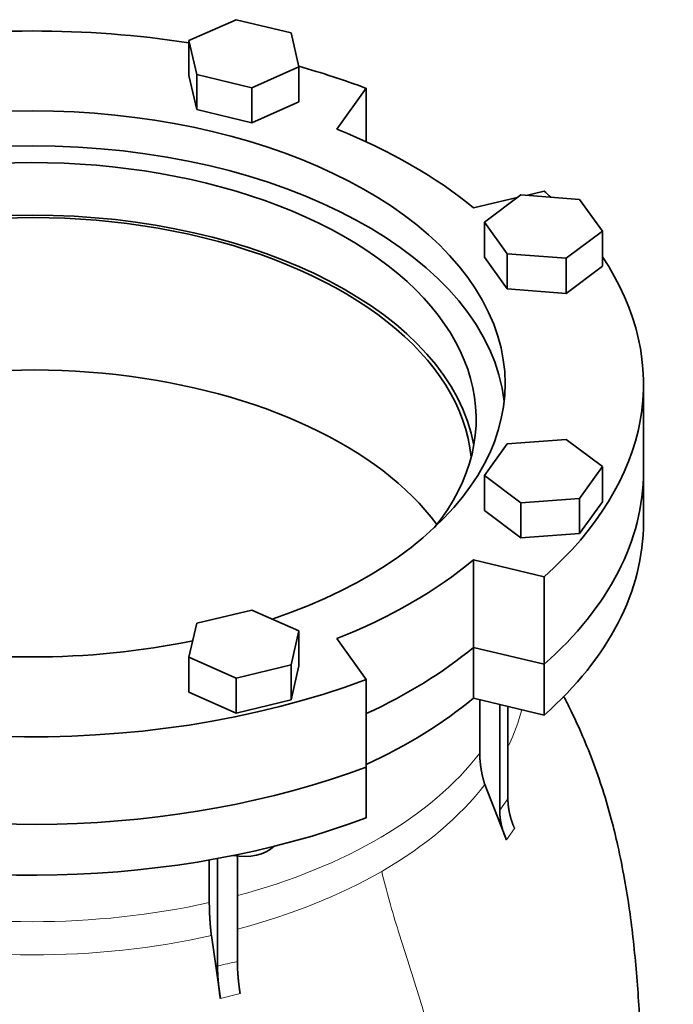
# Model space of a CAD drawing. Header units: millimetres. Extents: x 456 to 1331, y -1435 to 1458.
# Tile 11 of 28: x 1178 to 1331, y -558 to -328. Entities that reach past the tile are written whole.
import ezdxf

# ---------------------------------------------------------------- set-up
doc = ezdxf.new("R2010")
doc.units = ezdxf.units.MM
doc.layers.add('VSI344-454_FLANG', color=7, linetype='Continuous')
doc.layers.add('VSI344-454_TESTA', color=7, linetype='Continuous')

# ---------------------------------------------------------------- blocks, each defined once
blk = doc.blocks.new('SE4')
at = {"layer": 'VSI344-454_FLANG', "color": 7, "linetype": 'Continuous', "lineweight": 35}
for p, q in [((1228.67, -328.28), (1217.68, -333.15)), ((1241.47, -331.34), (1228.67, -328.28)), ((1243.28, -339.28), (1241.47, -331.34)), ((1217.68, -333.15), (1217.68, -341.32)), ((1217.68, -333.15), (1219.49, -341.08)), ((1232.29, -344.15), (1243.28, -339.28)), ((1243.28, -339.28), (1243.28, -347.44)), ((1217.68, -341.32), (1219.49, -349.25)), ((1219.49, -341.08), (1219.49, -349.25)), ((1219.49, -341.08), (1232.29, -344.15)), ((1232.29, -344.15), (1232.29, -352.31)), ((1252.15, -353.81), (1258.98, -344.28)), ((1258.98, -344.28), (1258.98, -356.73)), ((1232.29, -352.31), (1243.28, -347.44)), ((1219.49, -349.25), (1232.29, -352.31)), ((1294.99, -369.13), (1286.56, -375.48)), ((1308.73, -370.18), (1294.99, -369.13)), ((1300.46, -368.23), (1296.29, -369.23)), ((1294.19, -369.73), (1283.97, -372.18)), ((1314.03, -377.57), (1308.73, -370.18)), ((1286.56, -375.48), (1286.56, -383.64)), ((1286.56, -375.48), (1291.86, -382.87)), ((1305.6, -383.91), (1314.03, -377.57)), ((1314.03, -377.57), (1314.03, -385.73)), ((1291.86, -382.87), (1291.86, -391.03)), ((1291.86, -382.87), (1305.6, -383.91)), ((1286.56, -383.64), (1291.86, -391.03)), ((1305.6, -383.91), (1305.6, -392.08)), ((1305.6, -392.08), (1314.03, -385.73)), ((1291.86, -391.03), (1305.6, -392.08)), ((1323.61, -433.6), (1323.61, -413.19)), ((1305.6, -426.13), (1291.86, -427.18)), ((1314.03, -432.48), (1305.6, -426.13)), ((1291.86, -427.18), (1286.56, -434.57)), ((1308.73, -439.87), (1314.03, -432.48)), ((1314.03, -432.48), (1314.03, -440.65)), ((1286.56, -434.57), (1286.56, -442.73)), ((1286.56, -434.57), (1294.99, -440.92)), ((1294.99, -440.92), (1308.73, -439.87)), ((1308.73, -439.87), (1308.73, -448.04)), ((1308.73, -448.04), (1314.03, -440.65)), ((1286.56, -442.73), (1294.99, -449.08)), ((1294.99, -440.92), (1294.99, -449.08)), ((1294.99, -449.08), (1308.73, -448.04)), ((1283.97, -454.2), (1300.46, -458.14)), ((1283.97, -474.61), (1283.97, -454.2)), ((1300.46, -458.14), (1300.46, -478.56)), ((1232.29, -465.9), (1219.49, -468.96)), ((1243.28, -470.77), (1232.29, -465.9)), ((1219.49, -468.96), (1217.68, -476.89)), ((1241.47, -478.7), (1243.28, -470.77)), ((1243.28, -470.77), (1243.28, -478.94)), ((1258.98, -482.09), (1252.15, -472.57)), ((1283.97, -474.61), (1300.46, -478.56)), ((1217.68, -476.89), (1217.68, -485.06)), ((1217.68, -476.89), (1228.67, -481.76)), ((1228.67, -481.76), (1241.47, -478.7)), ((1241.47, -478.7), (1241.47, -486.87)), ((1241.47, -486.87), (1243.28, -478.94)), ((1228.67, -481.76), (1228.67, -489.93)), ((1258.98, -482.09), (1258.98, -502.51)), ((1217.68, -485.06), (1228.67, -489.93)), ((1228.67, -489.93), (1241.47, -486.87))]:
    blk.add_line(p, q, dxfattribs=at)
for centre, major_axis, start_param, end_param in [((1181.11, -413.19), (142.5, 0), 1.311301, 1.830292), ((1181.11, -413.19), (142.5, 0), 0.992709, 1.119576), ((1181.11, -413.19), (-110.25, 0), 2.103318, 6.283185), ((1181.11, -413.19), (125, 0), 0.604412, 0.966385), ((1181.11, -421.35), (110.25, 0), 0.064181, 3.077412), ((1181.11, -421.35), (-103.5, 0), 2.703137, 6.283185), ((1181.11, -413.19), (-142.5, 0), 3.699007, 3.71968), ((1181.11, -433.6), (103.5, 0), 0.102659, 3.038933), ((1181.11, -413.19), (142.5, 0), 2.772791, 5.290477), ((1181.11, -413.19), (-142.5, 0), 2.563505, 3.510394), ((1181.11, -433.6), (142.5, 0), 3.141593, 5.290477), ((1181.11, -433.6), (-142.5, 0), 2.563505, 3.141593), ((1181.11, -413.19), (125, 0), 5.316801, 5.678774), ((1181.11, -413.19), (-110.25, 0), 1.224323, 1.91727), ((1181.11, -433.6), (125, 0), 5.384862, 5.678774)]:
    blk.add_ellipse(centre, major_axis=major_axis, ratio=0.57735, start_param=start_param, end_param=end_param, dxfattribs=at)
at = {"layer": 'VSI344-454_TESTA', "color": 7, "linetype": 'Continuous', "lineweight": 35}
for p, q in [((1323.61, -445.44), (1323.61, -433.6)), ((1300.46, -478.56), (1283.97, -474.61)), ((1283.97, -474.61), (1283.97, -486.45)), ((1300.46, -478.56), (1300.46, -490.4)), ((1300.46, -490.4), (1283.97, -486.45)), ((1285.45, -486.81), (1285.45, -499.25)), ((1290.1, -487.92), (1290.1, -512.54)), ((1292.01, -488.38), (1292.01, -509.88)), ((1258.98, -514.34), (1258.98, -502.51)), ((1291.66, -519.5), (1286.62, -506.57)), ((1228.96, -523.18), (1228.96, -547.84)), ((1222.42, -524.18), (1222.42, -534.08)), ((1224.34, -523.81), (1224.34, -548.94)), ((1224.99, -556.43), (1222.9, -541.79))]:
    blk.add_line(p, q, dxfattribs=at)
at = {"layer": 'VSI344-454_TESTA', "color": 4, "linetype": 'Continuous', "lineweight": 9}
for p, q in [((1290.1, -512.54), (1292.01, -509.88)), ((1291.66, -519.5), (1293.58, -516.83)), ((1224.99, -556.43), (1229.61, -555.32))]:
    blk.add_line(p, q, dxfattribs=at)
at = {"layer": 'VSI344-454_TESTA', "color": 7, "linetype": 'Continuous', "lineweight": 35}
for centre, major_axis, start_param, end_param in [((1181.11, -433.6), (-102.5, 0), 3.197731, 5.497787), ((1181.11, -469.12), (-102.5, 0), 3.543769, 5.497787), ((1181.11, -433.6), (142.5, 0), 3.141593, 5.290477), ((1181.11, -433.6), (-142.5, 0), 2.563505, 3.141593), ((1181.11, -445.44), (142.5, 0), 3.141593, 5.290477), ((1181.11, -445.44), (-142.5, 0), 2.563505, 3.141593), ((1181.11, -433.6), (125, 0), 5.384862, 5.678774), ((1181.11, -445.44), (125, 0), 5.384862, 5.678774), ((1230.48, -518.74), (-8, 0), 1.255839, 2.627445)]:
    blk.add_ellipse(centre, major_axis=major_axis, ratio=0.57735, start_param=start_param, end_param=end_param, dxfattribs=at)
at = {"layer": 'VSI344-454_TESTA', "color": 4, "linetype": 'Continuous', "lineweight": 9}
for centre, major_axis, start_param, end_param in [((1181.11, -479.77), (-115.26, 0), 2.873661, 3.000264), ((1181.11, -472.74), (114, 0), 5.146143, 5.868555), ((1181.11, -479.77), (115.26, 0), 5.497787, 5.868795), ((1181.11, -479.77), (115.26, 0), 5.140939, 5.497787), ((1181.11, -472.74), (114, 0), 4.341621, 5.083156), ((1181.11, -479.77), (-115.26, 0), 1.199788, 1.941804)]:
    blk.add_ellipse(centre, major_axis=major_axis, ratio=0.57735, start_param=start_param, end_param=end_param, dxfattribs=at)
at = {"layer": 'VSI344-454_TESTA', "color": 7, "linetype": 'Continuous', "lineweight": 35}
for points, degree, knots in [([(1323.46, -591.19), (1323.46, -590.24), (1323.46, -588.15), (1323.4, -584.69), (1323.34, -581.26), (1323.26, -577.01), (1323.13, -571.7), (1322.91, -565.04), (1322.54, -557.98), (1322.01, -550.61), (1321.3, -543.19), (1320.39, -535.9), (1319.2, -528.47), (1317.79, -521.4), (1316.09, -514.43), (1314.15, -507.77), (1311.81, -501.03), (1309.2, -494.67), (1306.88, -489.69), (1305.46, -486.87), (1304.98, -485.95)], 3, [0, 0, 0, 0, 0.0173779, 0.0452151, 0.0714711, 0.0986395, 0.1435961, 0.1892615, 0.2403731, 0.2926769, 0.3433569, 0.3919674, 0.4395965, 0.4915954, 0.5324941, 0.5782102, 0.6248971, 0.6696224, 0.7104518, 0.7305848, 0.7305848, 0.7305848, 0.7305848]), ([(1285.45, -499.25), (1285.45, -501.04), (1285.75, -502.88), (1286.04, -504.72), (1286.62, -506.57)], 2, [0, 0, 0, 0.5, 0.5, 1, 1, 1]), ([(1292.01, -509.88), (1292.01, -511.57), (1292.41, -513.33), (1292.8, -515.09), (1293.58, -516.83)], 2, [0, 0, 0, 0.5, 0.5, 1, 1, 1]), ([(1291.66, -519.5), (1290.89, -517.76), (1290.49, -516), (1290.1, -514.24), (1290.1, -512.54)], 2, [0, 0, 0, 0.5, 0.5, 1, 1, 1]), ([(1222.42, -534.08), (1222.42, -535.87), (1222.54, -537.81), (1222.66, -539.74), (1222.9, -541.79)], 2, [0, 0, 0, 0.5, 0.5, 1, 1, 1]), ([(1228.96, -547.84), (1228.96, -549.54), (1229.13, -551.43), (1229.29, -553.32), (1229.61, -555.32)], 2, [0, 0, 0, 0.499868, 0.499868, 1, 1, 1]), ([(1224.99, -556.43), (1224.67, -554.43), (1224.51, -552.53), (1224.34, -550.64), (1224.34, -548.95)], 2, [0, 0, 0, 0.500133, 0.500133, 1, 1, 1])]:
    blk.add_open_spline(points, degree=degree, knots=knots, dxfattribs=at)
at = {"layer": 'VSI344-454_TESTA', "color": 4, "linetype": 'Continuous', "lineweight": 9}
for points, knots in [([(1262.62, -526.83), (1263.65, -531.4), (1266.45, -541.05), (1271.58, -556.39), (1275.95, -572.27), (1278.6, -587.29), (1280.17, -601.38), (1281.06, -614.93), (1281.53, -628.17), (1281.68, -639.5), (1281.77, -646.54), (1281.77, -649.27)], [0, 0, 0, 0, 0.117079, 0.240569, 0.360617, 0.476421, 0.590288, 0.703407, 0.816259, 0.929029, 1, 1, 1, 1]), ([(1224.34, -548.95), (1224.34, -548.94), (1224.34, -548.94), (1224.34, -548.94), (1225.12, -548.73), (1226.66, -548.33), (1228.2, -547.99), (1228.96, -547.84), (1228.96, -547.84), (1228.96, -547.84), (1228.96, -547.84)], [0, 0, 0, 0, 0.000018, 0.000018, 0.000018, 0.5, 0.999982, 0.999982, 0.999982, 1, 1, 1, 1])]:
    blk.add_open_spline(points, degree=3, knots=knots, dxfattribs=at)

msp = doc.modelspace()

# ---------------------------------------------------------------- block references
msp.add_blockref('SE4', (0, 0))

doc.saveas('drawing.dxf')
